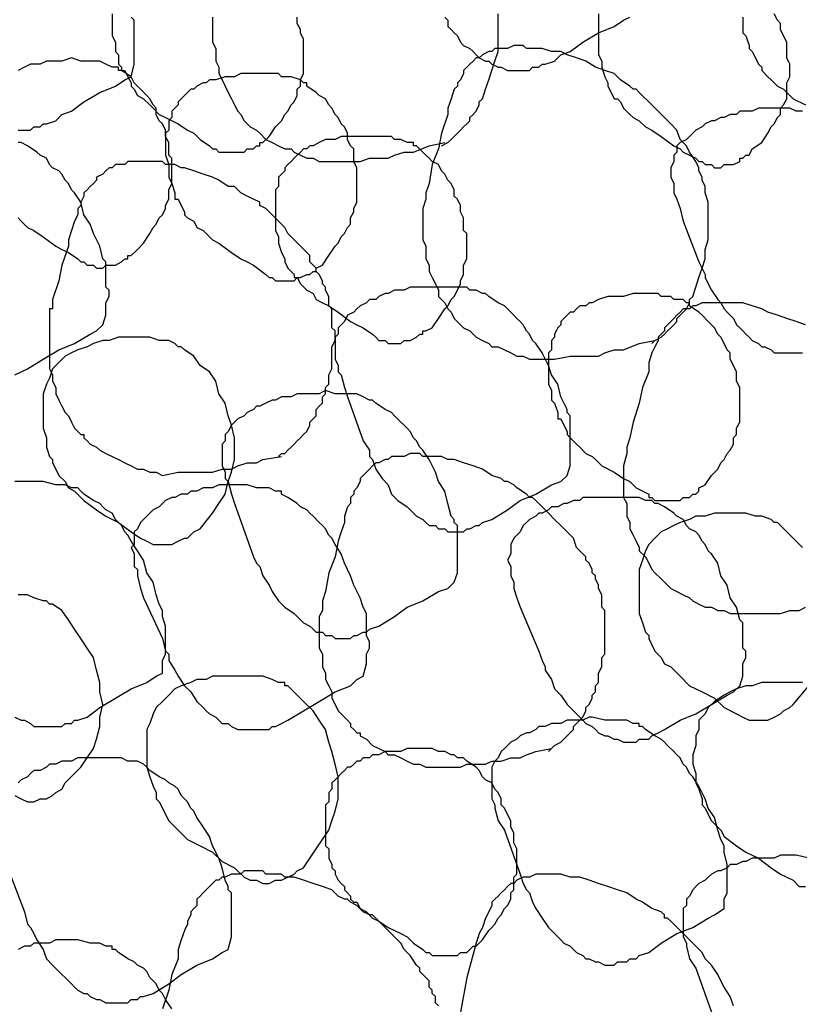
# Model space of a CAD drawing. Header units: millimetres. Extents: x 14 to 424, y 0 to 287.
# Tile 58 of 104: x 332 to 342, y 123 to 136. Entities that reach past the tile are written whole.
import ezdxf

# ---------------------------------------------------------------- set-up
doc = ezdxf.new("R2010")
doc.units = ezdxf.units.MM
doc.layers.add('PDF _0', color=7, linetype='Continuous')

msp = doc.modelspace()

# ---------------------------------------------------------------- linework, layer by layer
at = {"layer": 'PDF _0', "lineweight": 25}
for points in [[(331.844, 134.433), (331.885, 134.433), (331.969, 134.433), (332.01, 134.433), (332.052, 134.474), (332.135, 134.474), (332.176, 134.516), (332.218, 134.516), (332.342, 134.557), (332.425, 134.64), (332.55, 134.682), (332.716, 134.806), (332.924, 134.931), (333.132, 135.014), (333.256, 135.097), (333.339, 135.139), (333.381, 135.305), (333.381, 135.388), (333.381, 135.43), (333.381, 135.513), (333.381, 135.596), (333.381, 135.679), (333.381, 135.762), (333.381, 135.886), (333.339, 135.928)], [(333.09, 135.97), (333.09, 135.886), (333.09, 135.845), (333.09, 135.762), (333.09, 135.679), (333.132, 135.596), (333.132, 135.554), (333.132, 135.471), (333.173, 135.43), (333.173, 135.305), (333.215, 135.263), (333.215, 135.222), (333.256, 135.222), (333.298, 135.139), (333.339, 135.056), (333.339, 135.014), (333.381, 134.973), (333.423, 134.889), (333.506, 134.848), (333.589, 134.765), (333.63, 134.723), (333.713, 134.64), (333.796, 134.599), (333.963, 134.516), (334.087, 134.433), (334.17, 134.391), (334.253, 134.308), (334.378, 134.225), (334.42, 134.183), (334.461, 134.183), (334.503, 134.142), (334.544, 134.142), (334.586, 134.142), (334.627, 134.142), (334.669, 134.142), (334.71, 134.142), (334.752, 134.142), (334.793, 134.142), (334.835, 134.142), (334.877, 134.183), (334.96, 134.183), (335.001, 134.225), (335.043, 134.225), (335.043, 134.266), (335.084, 134.266), (335.167, 134.349), (335.25, 134.474), (335.333, 134.557), (335.375, 134.64), (335.417, 134.682), (335.458, 134.765), (335.5, 134.806), (335.541, 134.889), (335.541, 134.973), (335.583, 135.014), (335.583, 135.097), (335.624, 135.18), (335.624, 135.222), (335.624, 135.305), (335.624, 135.388), (335.624, 135.471), (335.624, 135.554), (335.624, 135.637), (335.583, 135.72), (335.583, 135.762), (335.541, 135.845), (335.541, 135.928)], [(334.42, 135.928), (334.42, 135.845), (334.42, 135.762), (334.42, 135.679), (334.42, 135.596), (334.461, 135.513), (334.461, 135.43), (334.461, 135.346), (334.503, 135.263), (334.503, 135.18), (334.544, 135.097), (334.586, 135.014), (334.627, 134.931), (334.669, 134.848), (334.71, 134.765), (334.752, 134.682), (334.793, 134.64), (334.835, 134.557), (334.918, 134.474), (335.001, 134.433), (335.043, 134.391), (335.126, 134.308), (335.209, 134.266), (335.292, 134.225), (335.375, 134.183), (335.458, 134.183), (335.5, 134.142), (335.583, 134.1), (335.666, 134.059), (335.749, 134.059), (335.832, 134.017), (335.915, 134.017), (336.164, 134.017), (336.372, 134.017), (336.497, 134.059), (336.621, 134.059), (336.746, 134.059), (336.829, 134.1), (336.954, 134.142), (337.078, 134.142), (337.286, 134.225), (337.494, 134.266)], [(337.452, 134.225), (337.535, 134.266), (337.577, 134.308), (337.618, 134.349), (337.66, 134.391), (337.701, 134.433), (337.743, 134.474), (337.785, 134.516), (337.826, 134.557), (337.826, 134.599), (337.868, 134.64), (337.909, 134.682), (337.951, 134.765), (337.951, 134.806), (337.992, 134.848), (338.034, 134.973), (338.075, 135.097), (338.117, 135.222), (338.158, 135.346), (338.2, 135.471), (338.2, 135.596), (338.2, 135.72), (338.2, 135.845), (338.2, 135.97)], [(337.494, 135.928), (337.535, 135.886), (337.535, 135.803), (337.577, 135.762), (337.618, 135.72), (337.66, 135.679), (337.701, 135.596), (337.743, 135.554), (337.826, 135.513), (337.868, 135.471), (337.909, 135.43), (337.951, 135.388), (338.034, 135.346), (338.075, 135.346), (338.117, 135.305), (338.2, 135.263), (338.241, 135.263), (338.325, 135.222), (338.366, 135.222), (338.449, 135.222), (338.491, 135.222), (338.574, 135.222), (338.615, 135.222), (338.657, 135.263), (338.74, 135.263), (338.782, 135.305), (338.823, 135.305), (338.948, 135.346), (339.031, 135.43), (339.155, 135.471), (339.322, 135.596), (339.529, 135.72), (339.737, 135.803), (339.862, 135.886), (339.945, 135.928)], [(339.529, 135.97), (339.529, 135.886), (339.529, 135.845), (339.529, 135.803), (339.529, 135.72), (339.529, 135.679), (339.529, 135.596), (339.529, 135.471), (339.529, 135.43), (339.571, 135.346), (339.571, 135.305), (339.571, 135.263), (339.612, 135.139), (339.654, 135.056), (339.654, 135.014), (339.695, 134.931), (339.737, 134.848), (339.779, 134.848), (339.82, 134.806), (339.862, 134.723), (339.945, 134.64), (339.986, 134.599), (340.069, 134.557), (340.152, 134.474), (340.236, 134.433), (340.36, 134.349), (340.526, 134.225), (340.609, 134.183), (340.651, 134.142), (340.817, 134.059), (340.859, 134.017), (340.9, 134.017), (340.942, 133.976), (340.983, 133.976), (341.025, 133.976), (341.066, 133.934), (341.108, 133.934), (341.149, 133.934), (341.191, 133.976), (341.233, 133.976), (341.274, 133.976), (341.316, 133.976), (341.399, 134.017), (341.399, 134.059), (341.44, 134.059), (341.482, 134.1), (341.523, 134.1), (341.565, 134.183), (341.69, 134.266), (341.773, 134.391), (341.814, 134.474), (341.856, 134.516), (341.897, 134.599), (341.939, 134.64), (341.939, 134.723), (341.98, 134.765), (342.022, 134.848), (342.022, 134.931), (342.022, 134.973), (342.022, 135.056), (342.063, 135.139), (342.063, 135.222), (342.063, 135.305), (342.022, 135.388), (342.022, 135.43), (342.022, 135.513), (342.022, 135.596), (341.98, 135.679), (341.939, 135.762), (341.939, 135.845), (341.897, 135.886), (341.856, 135.97)], [(341.44, 135.928), (341.44, 135.845), (341.44, 135.803), (341.44, 135.72), (341.482, 135.679), (341.523, 135.554), (341.523, 135.513), (341.565, 135.471), (341.606, 135.388), (341.648, 135.305), (341.69, 135.263), (341.69, 135.222), (341.773, 135.139), (341.814, 135.097), (341.897, 135.014), (341.98, 134.973), (342.022, 134.931), (342.105, 134.848), (342.271, 134.765)], [(340.236, 131.608), (340.277, 131.649), (340.36, 131.691), (340.402, 131.732), (340.443, 131.774), (340.485, 131.815), (340.526, 131.857), (340.568, 131.898), (340.568, 131.94), (340.609, 131.981), (340.651, 132.023), (340.693, 132.065), (340.734, 132.148), (340.734, 132.189), (340.776, 132.231), (340.817, 132.355), (340.859, 132.48), (340.9, 132.605), (340.942, 132.729), (340.942, 132.854), (340.983, 132.979), (340.983, 133.103), (340.983, 133.228), (340.983, 133.352), (340.983, 133.477), (340.942, 133.602), (340.942, 133.643), (340.942, 133.685), (340.9, 133.768), (340.9, 133.809), (340.859, 133.892), (340.859, 133.934), (340.817, 134.017), (340.734, 134.142), (340.693, 134.225), (340.609, 134.308), (340.568, 134.433), (340.485, 134.516), (340.402, 134.599), (340.319, 134.682), (340.236, 134.765), (340.069, 134.931), (340.028, 134.973), (339.986, 134.973), (339.945, 135.014), (339.82, 135.097), (339.737, 135.18), (339.612, 135.222), (339.488, 135.263), (339.363, 135.346), (339.239, 135.388), (339.114, 135.43), (339.031, 135.471), (338.906, 135.471), (338.782, 135.513), (338.657, 135.513), (338.574, 135.513), (338.532, 135.554), (338.449, 135.554), (338.408, 135.554), (338.325, 135.513), (338.283, 135.513), (338.241, 135.513), (338.158, 135.513), (338.117, 135.471), (338.075, 135.471), (337.992, 135.43), (337.951, 135.388), (337.909, 135.388), (337.868, 135.346), (337.826, 135.305), (337.785, 135.263), (337.743, 135.222), (337.743, 135.18), (337.701, 135.097), (337.66, 135.056), (337.66, 135.014), (337.618, 134.973), (337.577, 134.848), (337.535, 134.723), (337.535, 134.64), (337.452, 134.391), (337.411, 134.183), (337.328, 133.976), (337.286, 133.726), (337.244, 133.602), (337.244, 133.56), (337.244, 133.519), (337.203, 133.394), (337.203, 133.311), (337.203, 133.228), (337.203, 133.145), (337.203, 133.062), (337.203, 132.979), (337.244, 132.895), (337.244, 132.812), (337.244, 132.729), (337.286, 132.646), (337.286, 132.563), (337.328, 132.48), (337.369, 132.397), (337.411, 132.314), (337.411, 132.231), (337.494, 132.148), (337.535, 132.065), (337.577, 132.023), (337.618, 131.94), (337.701, 131.857), (337.743, 131.815), (337.826, 131.774), (337.909, 131.691), (337.992, 131.649), (338.075, 131.608), (338.117, 131.566), (338.2, 131.566), (338.283, 131.525), (338.366, 131.483), (338.449, 131.441), (338.532, 131.441), (338.615, 131.4), (338.698, 131.4), (338.948, 131.4), (339.155, 131.441), (339.28, 131.441), (339.405, 131.441), (339.529, 131.441), (339.612, 131.483), (339.737, 131.525), (339.862, 131.525), (340.069, 131.608), (340.277, 131.649)], [(331.844, 133.269), (331.885, 133.228), (331.969, 133.145), (332.052, 133.103), (332.176, 133.02), (332.342, 132.895), (332.425, 132.854), (332.509, 132.812), (332.633, 132.729), (332.675, 132.688), (332.716, 132.688), (332.758, 132.646), (332.799, 132.646), (332.841, 132.646), (332.882, 132.605), (332.924, 132.605), (332.966, 132.605), (333.007, 132.646), (333.049, 132.646), (333.09, 132.646), (333.132, 132.646), (333.215, 132.688), (333.256, 132.729), (333.298, 132.729), (333.298, 132.771), (333.339, 132.771), (333.423, 132.854), (333.506, 132.937), (333.589, 133.062), (333.63, 133.145), (333.672, 133.186), (333.713, 133.269), (333.755, 133.311), (333.796, 133.394), (333.796, 133.435), (333.838, 133.519), (333.838, 133.602), (333.838, 133.643), (333.879, 133.726), (333.879, 133.809), (333.879, 133.892), (333.879, 133.976), (333.879, 134.059), (333.838, 134.1), (333.838, 134.183), (333.838, 134.266), (333.796, 134.349), (333.796, 134.433), (333.755, 134.516), (333.713, 134.557), (333.672, 134.64), (333.672, 134.723), (333.63, 134.765), (333.589, 134.848), (333.547, 134.889), (333.464, 134.973), (333.423, 135.014), (333.381, 135.056), (333.339, 135.139), (333.215, 135.222), (333.173, 135.222), (333.173, 135.263), (333.09, 135.263), (333.007, 135.305), (332.924, 135.346), (332.882, 135.346), (332.841, 135.346), (332.758, 135.346), (332.675, 135.346), (332.55, 135.388), (332.425, 135.346), (332.342, 135.346), (332.218, 135.346), (332.135, 135.305), (332.01, 135.305), (331.927, 135.263), (331.844, 135.222)], [(342.23, 134.682), (342.147, 134.682), (342.063, 134.723), (341.98, 134.723), (341.939, 134.723), (341.856, 134.723), (341.773, 134.723), (341.69, 134.723), (341.648, 134.723), (341.565, 134.682), (341.482, 134.682), (341.399, 134.682), (341.357, 134.64), (341.274, 134.64), (341.191, 134.599), (341.149, 134.599), (341.066, 134.557), (341.025, 134.557), (340.942, 134.516), (340.9, 134.474), (340.817, 134.433), (340.776, 134.391), (340.734, 134.349), (340.693, 134.308), (340.609, 134.266), (340.568, 134.225), (340.568, 134.183), (340.568, 134.142), (340.526, 134.1), (340.526, 134.059), (340.526, 134.017), (340.485, 133.934), (340.485, 133.892), (340.485, 133.809), (340.526, 133.726), (340.526, 133.643), (340.526, 133.602), (340.568, 133.519), (340.609, 133.394), (340.651, 133.228), (340.859, 132.688), (340.942, 132.522), (340.942, 132.48), (340.983, 132.397), (341.025, 132.314), (341.108, 132.189), (341.149, 132.148), (341.191, 132.065), (341.233, 132.023), (341.274, 131.981), (341.316, 131.94), (341.357, 131.857), (341.399, 131.815), (341.44, 131.774), (341.482, 131.732), (341.523, 131.691), (341.565, 131.649), (341.648, 131.608), (341.69, 131.566), (341.731, 131.566), (341.814, 131.525), (341.856, 131.483), (341.939, 131.483), (341.98, 131.483), (342.063, 131.483), (342.105, 131.483), (342.188, 131.483), (342.23, 131.483)], [(331.802, 131.192), (331.885, 131.234), (331.969, 131.275), (332.176, 131.4), (332.384, 131.525), (332.592, 131.608), (332.799, 131.732), (332.882, 131.774), (332.966, 131.857), (333.007, 131.981), (333.007, 132.065), (333.007, 132.148), (333.049, 132.231), (333.049, 132.314), (333.007, 132.355), (333.007, 132.438), (333.007, 132.605), (333.007, 132.646), (333.007, 132.688), (332.966, 132.729), (332.924, 132.895), (332.841, 133.062), (332.799, 133.186), (332.716, 133.311), (332.675, 133.477), (332.592, 133.602), (332.55, 133.643), (332.509, 133.726), (332.467, 133.768), (332.425, 133.851), (332.384, 133.892), (332.301, 133.934), (332.259, 133.976), (332.218, 134.059), (332.135, 134.1), (332.093, 134.142), (331.969, 134.225), (331.885, 134.266), (331.844, 134.266)], [(335.292, 130.112), (335.333, 130.154), (335.375, 130.154), (335.417, 130.195), (335.458, 130.237), (335.5, 130.278), (335.541, 130.32), (335.583, 130.361), (335.624, 130.403), (335.666, 130.444), (335.707, 130.527), (335.707, 130.569), (335.749, 130.611), (335.79, 130.652), (335.79, 130.735), (335.832, 130.777), (335.874, 130.818), (335.874, 130.901), (335.915, 130.943), (335.915, 131.026), (335.957, 131.068), (335.957, 131.151), (335.957, 131.192), (335.998, 131.275), (335.998, 131.317), (335.998, 131.4), (335.998, 131.441), (335.998, 131.525), (335.998, 131.566), (336.04, 131.649), (336.04, 131.691), (336.04, 131.774), (335.998, 131.815), (335.998, 131.898), (335.998, 131.94), (335.998, 132.023), (335.998, 132.065), (335.957, 132.106), (335.957, 132.189), (335.957, 132.231), (335.915, 132.314), (335.915, 132.355), (335.874, 132.397), (335.874, 132.438), (335.832, 132.522), (335.79, 132.563), (335.79, 132.605), (335.749, 132.646), (335.707, 132.688), (335.707, 132.771), (335.666, 132.812), (335.583, 132.895), (335.5, 132.979), (335.417, 133.062), (335.375, 133.145), (335.292, 133.228), (335.126, 133.394), (335.043, 133.435), (335.043, 133.477), (334.96, 133.519), (334.877, 133.56), (334.793, 133.602), (334.752, 133.643), (334.71, 133.685), (334.627, 133.685), (334.503, 133.768), (334.42, 133.809), (334.295, 133.851), (334.17, 133.892), (334.046, 133.934), (334.004, 133.934), (333.921, 133.976), (333.879, 133.976), (333.796, 133.976), (333.755, 134.017), (333.672, 134.017), (333.63, 134.017), (333.547, 134.017), (333.506, 134.017), (333.423, 134.017), (333.381, 134.017), (333.298, 134.017), (333.256, 133.976), (333.215, 133.976), (333.132, 133.976), (333.09, 133.934), (333.049, 133.934), (333.007, 133.892), (332.966, 133.851), (332.882, 133.809), (332.882, 133.768), (332.841, 133.726), (332.799, 133.685), (332.758, 133.643), (332.716, 133.602), (332.716, 133.56), (332.675, 133.477), (332.675, 133.435), (332.633, 133.394), (332.633, 133.311), (332.592, 133.228), (332.55, 133.103), (332.509, 132.979), (332.509, 132.895), (332.425, 132.646), (332.384, 132.438), (332.301, 132.189), (332.301, 132.106), (332.301, 132.065), (332.259, 132.065), (332.259, 132.023), (332.259, 131.94), (332.259, 131.857), (332.259, 131.774), (332.259, 131.691), (332.259, 131.608), (332.259, 131.525), (332.259, 131.441), (332.259, 131.358), (332.259, 131.275), (332.301, 131.192), (332.301, 131.109), (332.342, 131.026), (332.342, 130.943), (332.384, 130.86), (332.425, 130.777), (332.467, 130.694), (332.509, 130.652), (332.55, 130.569), (332.592, 130.486), (332.633, 130.444), (332.675, 130.403), (332.716, 130.403), (332.716, 130.361), (332.758, 130.32), (332.799, 130.278), (332.882, 130.237), (332.924, 130.195), (333.007, 130.154), (333.09, 130.112), (333.173, 130.071), (333.256, 130.029), (333.339, 129.987), (333.423, 129.946), (333.506, 129.946), (333.589, 129.904), (333.672, 129.904), (333.755, 129.863), (333.963, 129.904), (334.087, 129.904), (334.212, 129.904), (334.336, 129.904), (334.42, 129.904), (334.544, 129.946), (334.669, 129.946), (334.752, 129.987), (334.877, 130.029), (335.001, 130.029), (335.084, 130.071), (335.333, 130.112)], [(342.271, 131.857), (342.147, 131.898), (342.022, 131.94), (341.897, 131.981), (341.773, 132.023), (341.69, 132.065), (341.565, 132.106), (341.44, 132.148), (341.316, 132.148), (341.233, 132.148), (341.191, 132.148), (341.108, 132.148), (341.066, 132.148), (340.983, 132.148), (340.942, 132.148), (340.9, 132.148), (340.817, 132.106), (340.776, 132.106), (340.734, 132.065), (340.651, 132.065), (340.609, 132.023), (340.568, 131.981), (340.526, 131.94), (340.485, 131.898), (340.443, 131.857), (340.402, 131.815), (340.402, 131.774), (340.36, 131.732), (340.319, 131.691), (340.319, 131.649), (340.277, 131.566), (340.236, 131.483), (340.194, 131.358), (340.194, 131.234), (340.111, 131.026), (340.069, 130.818), (339.986, 130.569), (339.945, 130.361), (339.903, 130.237), (339.903, 130.195), (339.903, 130.154), (339.862, 129.987), (339.862, 129.904), (339.862, 129.821), (339.862, 129.738), (339.862, 129.655), (339.862, 129.572), (339.903, 129.489), (339.903, 129.406), (339.903, 129.323), (339.945, 129.24), (339.945, 129.157), (339.986, 129.073), (340.028, 128.99), (340.069, 128.907), (340.069, 128.866), (340.152, 128.783), (340.194, 128.7), (340.236, 128.617), (340.277, 128.575), (340.36, 128.492), (340.402, 128.45), (340.485, 128.367), (340.568, 128.326), (340.651, 128.284), (340.734, 128.243), (340.776, 128.201), (340.859, 128.16), (340.942, 128.118), (341.025, 128.118), (341.108, 128.076), (341.191, 128.076), (341.274, 128.035), (341.357, 128.035), (341.606, 128.035), (341.814, 128.035), (341.939, 128.035), (342.063, 128.076), (342.188, 128.076), (342.271, 128.118)], [(338.865, 126.207), (338.906, 126.249), (338.948, 126.29), (339.031, 126.332), (339.072, 126.373), (339.114, 126.415), (339.155, 126.456), (339.197, 126.498), (339.197, 126.539), (339.239, 126.581), (339.28, 126.622), (339.322, 126.664), (339.363, 126.747), (339.363, 126.789), (339.405, 126.83), (339.446, 126.913), (339.446, 126.955), (339.488, 126.996), (339.488, 127.079), (339.529, 127.121), (339.529, 127.204), (339.529, 127.246), (339.571, 127.329), (339.571, 127.37), (339.571, 127.453), (339.612, 127.495), (339.612, 127.578), (339.612, 127.619), (339.612, 127.703), (339.612, 127.744), (339.612, 127.827), (339.612, 127.869), (339.612, 127.952), (339.612, 127.993), (339.612, 128.076), (339.571, 128.118), (339.571, 128.201), (339.571, 128.243), (339.571, 128.284), (339.529, 128.367), (339.529, 128.409), (339.488, 128.492), (339.488, 128.533), (339.446, 128.575), (339.446, 128.617), (339.405, 128.7), (339.363, 128.741), (339.363, 128.783), (339.322, 128.824), (339.28, 128.866), (339.239, 128.907), (339.197, 129.032), (339.114, 129.115), (339.031, 129.198), (338.948, 129.281), (338.865, 129.364), (338.698, 129.53), (338.657, 129.572), (338.615, 129.572), (338.574, 129.614), (338.449, 129.697), (338.408, 129.738), (338.325, 129.78), (338.283, 129.78), (338.241, 129.821), (338.117, 129.863), (337.992, 129.946), (337.868, 129.987), (337.743, 130.029), (337.618, 130.071), (337.577, 130.071), (337.535, 130.071), (337.452, 130.112), (337.411, 130.112), (337.328, 130.112), (337.286, 130.112), (337.203, 130.112), (337.161, 130.154), (337.078, 130.154), (337.037, 130.154), (336.954, 130.112), (336.912, 130.112), (336.871, 130.112), (336.787, 130.112), (336.746, 130.071), (336.704, 130.071), (336.621, 130.029), (336.58, 130.029), (336.538, 129.987), (336.497, 129.946), (336.455, 129.904), (336.414, 129.863), (336.372, 129.821), (336.372, 129.78), (336.331, 129.697), (336.289, 129.655), (336.289, 129.614), (336.247, 129.572), (336.247, 129.489), (336.206, 129.447), (336.164, 129.323), (336.164, 129.24), (336.123, 129.115), (336.081, 128.99), (336.04, 128.783), (335.957, 128.575), (335.915, 128.326), (335.874, 128.201), (335.874, 128.16), (335.874, 128.118), (335.874, 128.076), (335.832, 127.993), (335.832, 127.91), (335.832, 127.827), (335.832, 127.744), (335.832, 127.661), (335.832, 127.578), (335.874, 127.495), (335.874, 127.412), (335.874, 127.329), (335.915, 127.246), (335.915, 127.163), (335.957, 127.079), (335.998, 126.996), (335.998, 126.913), (336.04, 126.83), (336.081, 126.747), (336.164, 126.664), (336.206, 126.622), (336.247, 126.581), (336.247, 126.539), (336.289, 126.498), (336.331, 126.456), (336.372, 126.456), (336.372, 126.415), (336.455, 126.373), (336.538, 126.29), (336.621, 126.249), (336.704, 126.207), (336.746, 126.165), (336.829, 126.165), (336.912, 126.124), (336.995, 126.082), (337.078, 126.041), (337.161, 126.041), (337.244, 125.999), (337.328, 125.999), (337.577, 125.999), (337.701, 125.999), (337.785, 126.041), (337.909, 126.041), (338.034, 126.041), (338.117, 126.082), (338.241, 126.082), (338.366, 126.124), (338.491, 126.124), (338.574, 126.165), (338.698, 126.207), (338.906, 126.249)], [(331.802, 126.664), (331.885, 126.622), (331.927, 126.622), (332.01, 126.581), (332.052, 126.539), (332.135, 126.539), (332.176, 126.539), (332.259, 126.539), (332.301, 126.539), (332.342, 126.539), (332.425, 126.539), (332.467, 126.581), (332.55, 126.581), (332.592, 126.622), (332.633, 126.622), (332.758, 126.664), (332.924, 126.789), (333.132, 126.913), (333.339, 127.038), (333.547, 127.121), (333.672, 127.204), (333.755, 127.246), (333.755, 127.412), (333.796, 127.495), (333.796, 127.536), (333.796, 127.619), (333.796, 127.703), (333.796, 127.786), (333.796, 127.869), (333.755, 127.993), (333.755, 128.035), (333.755, 128.076), (333.713, 128.16), (333.672, 128.284), (333.63, 128.45), (333.547, 128.575), (333.506, 128.741), (333.423, 128.866), (333.339, 128.99), (333.298, 129.073), (333.256, 129.115), (333.215, 129.198), (333.173, 129.24), (333.132, 129.281), (333.09, 129.364), (333.007, 129.406), (332.966, 129.447), (332.924, 129.489), (332.841, 129.53), (332.716, 129.614), (332.675, 129.655), (332.633, 129.697), (332.55, 129.697), (332.467, 129.738), (332.384, 129.738), (332.342, 129.738), (332.176, 129.78), (332.052, 129.78), (331.969, 129.78), (331.885, 129.78), (331.802, 129.78)], [(342.23, 128.907), (342.147, 128.99), (342.022, 129.115), (341.939, 129.198), (341.897, 129.24), (341.856, 129.24), (341.814, 129.281), (341.69, 129.323), (341.606, 129.323), (341.482, 129.364), (341.357, 129.364), (341.274, 129.364), (341.149, 129.364), (341.066, 129.364), (340.942, 129.323), (340.817, 129.323), (340.734, 129.281), (340.609, 129.24), (340.526, 129.198), (340.443, 129.157), (340.36, 129.115), (340.277, 129.032), (340.194, 128.949), (340.152, 128.866), (340.111, 128.741), (340.069, 128.617), (340.069, 128.492), (340.069, 128.409), (340.069, 128.284), (340.069, 128.16), (340.069, 128.035), (340.111, 127.91), (340.152, 127.786), (340.194, 127.744), (340.194, 127.703), (340.236, 127.619), (340.277, 127.536), (340.36, 127.453), (340.402, 127.37), (340.485, 127.329), (340.609, 127.204), (340.734, 127.079), (340.9, 126.996), (341.066, 126.913), (341.191, 126.789), (341.357, 126.706), (341.44, 126.664), (341.523, 126.622), (341.606, 126.622), (341.69, 126.622), (341.773, 126.622), (341.856, 126.664), (341.939, 126.706), (341.98, 126.747), (342.063, 126.789), (342.105, 126.83), (342.313, 127.079)], [(331.802, 125.625), (331.885, 125.584), (331.969, 125.542), (332.052, 125.542), (332.135, 125.584), (332.218, 125.584), (332.301, 125.625), (332.342, 125.667), (332.425, 125.709), (332.467, 125.792), (332.675, 125.999), (332.758, 126.124), (332.841, 126.249), (332.882, 126.373), (332.924, 126.539), (332.924, 126.664), (332.966, 126.83), (332.924, 126.996), (332.924, 127.121), (332.882, 127.287), (332.841, 127.453), (332.758, 127.578), (332.675, 127.703), (332.592, 127.827), (332.509, 127.952), (332.425, 128.076), (332.301, 128.16), (332.259, 128.16), (332.218, 128.201), (332.176, 128.201), (332.052, 128.243), (331.969, 128.284), (331.844, 128.284)], [(342.23, 127.121), (342.105, 127.121), (342.022, 127.121), (341.897, 127.121), (341.773, 127.121), (341.69, 127.121), (341.565, 127.079), (341.482, 127.079), (341.357, 127.038), (341.274, 126.996), (341.191, 126.955), (341.066, 126.872), (340.983, 126.789), (340.942, 126.706), (340.859, 126.622), (340.859, 126.498), (340.817, 126.415), (340.817, 126.29), (340.776, 126.165), (340.776, 126.041), (340.817, 125.916), (340.817, 125.792), (340.859, 125.709), (340.9, 125.584), (340.9, 125.501), (340.942, 125.459), (340.983, 125.376), (341.025, 125.293), (341.066, 125.252), (341.149, 125.168), (341.191, 125.085), (341.357, 124.961), (341.482, 124.878), (341.648, 124.795), (341.814, 124.67), (341.939, 124.587), (342.105, 124.504), (342.188, 124.421), (342.271, 124.421)], [(331.719, 124.628), (331.927, 124.088), (331.969, 123.922), (332.01, 123.881), (332.052, 123.798), (332.093, 123.714), (332.176, 123.59), (332.218, 123.465), (332.301, 123.382), (332.384, 123.299), (332.509, 123.174), (332.55, 123.133), (332.592, 123.091), (332.633, 123.05), (332.716, 123.008), (332.758, 123.008), (332.799, 122.967), (332.882, 122.925), (332.924, 122.925), (333.007, 122.884), (333.049, 122.884), (333.132, 122.884), (333.173, 122.884), (333.256, 122.884), (333.298, 122.884), (333.339, 122.925), (333.423, 122.925), (333.464, 122.967), (333.506, 122.967), (333.63, 123.008), (333.838, 123.133), (334.004, 123.257), (334.212, 123.382), (334.42, 123.465), (334.544, 123.548), (334.627, 123.59), (334.669, 123.756), (334.669, 123.839), (334.669, 123.922), (334.669, 123.964), (334.669, 124.047), (334.669, 124.13), (334.669, 124.213), (334.669, 124.338), (334.627, 124.379), (334.627, 124.421), (334.586, 124.504), (334.544, 124.67), (334.503, 124.795), (334.42, 124.961), (334.378, 125.085), (334.295, 125.21), (334.212, 125.335), (334.17, 125.418), (334.129, 125.459), (334.087, 125.542), (334.046, 125.584), (334.004, 125.625), (333.963, 125.709), (333.921, 125.75), (333.838, 125.792), (333.796, 125.833), (333.713, 125.875), (333.589, 125.958), (333.547, 125.999), (333.506, 126.041), (333.423, 126.082), (333.339, 126.082), (333.298, 126.082), (333.215, 126.124), (333.049, 126.124), (332.924, 126.124), (332.841, 126.124), (332.758, 126.124), (332.675, 126.124), (332.633, 126.124), (332.55, 126.082), (332.467, 126.082), (332.425, 126.082), (332.342, 126.041), (332.259, 126.041), (332.218, 125.999), (332.135, 125.958), (332.052, 125.958), (332.01, 125.916), (331.969, 125.875), (331.885, 125.833), (331.844, 125.792)], [(342.313, 124.795), (342.147, 124.836), (341.98, 124.836), (341.939, 124.836), (341.856, 124.795), (341.773, 124.795), (341.69, 124.795), (341.648, 124.795), (341.565, 124.795), (341.482, 124.753), (341.44, 124.753), (341.357, 124.711), (341.274, 124.711), (341.233, 124.67), (341.149, 124.628), (341.108, 124.628), (341.025, 124.587), (340.983, 124.545), (340.942, 124.504), (340.859, 124.462), (340.817, 124.421), (340.776, 124.379), (340.734, 124.296), (340.693, 124.255), (340.693, 124.171), (340.651, 124.13), (340.651, 124.047), (340.651, 123.964), (340.651, 123.922), (340.651, 123.839), (340.651, 123.756), (340.693, 123.673), (340.693, 123.631), (340.734, 123.465), (340.817, 123.341), (341.025, 122.759)], [(337.411, 122.842), (337.369, 122.884), (337.369, 122.967), (337.328, 123.008), (337.328, 123.05), (337.286, 123.091), (337.286, 123.174), (337.244, 123.216), (337.203, 123.257), (337.161, 123.299), (337.161, 123.341), (337.12, 123.382), (337.037, 123.507), (336.954, 123.59), (336.912, 123.673), (336.829, 123.756), (336.746, 123.839), (336.58, 124.005), (336.538, 124.047), (336.497, 124.047), (336.414, 124.088), (336.331, 124.171), (336.247, 124.213), (336.206, 124.255), (336.164, 124.255), (336.081, 124.296), (335.998, 124.379), (335.874, 124.421), (335.749, 124.462), (335.624, 124.504), (335.5, 124.545), (335.458, 124.545), (335.375, 124.545), (335.333, 124.587), (335.25, 124.587), (335.209, 124.587), (335.126, 124.587), (335.084, 124.628), (335.001, 124.628), (334.96, 124.628), (334.877, 124.628), (334.835, 124.628), (334.793, 124.587), (334.71, 124.587), (334.669, 124.587), (334.586, 124.545), (334.544, 124.545), (334.503, 124.504), (334.461, 124.504), (334.42, 124.462), (334.378, 124.421), (334.336, 124.379), (334.295, 124.338), (334.253, 124.296), (334.212, 124.255), (334.212, 124.171), (334.17, 124.13), (334.129, 124.088), (334.129, 124.047), (334.087, 123.964), (334.087, 123.922), (334.046, 123.839), (334.004, 123.714), (333.963, 123.59), (333.963, 123.465), (333.879, 123.257), (333.838, 123.05), (333.755, 122.801)], [(341.316, 122.842), (341.274, 122.967), (341.191, 123.091), (341.149, 123.174), (341.108, 123.257), (341.025, 123.382), (340.942, 123.465), (340.9, 123.548), (340.817, 123.631), (340.734, 123.714), (340.651, 123.798), (340.485, 123.964), (340.443, 124.005), (340.402, 124.005), (340.402, 124.047), (340.36, 124.088), (340.236, 124.13), (340.111, 124.213), (340.028, 124.255), (339.903, 124.338), (339.779, 124.379), (339.654, 124.421), (339.529, 124.462), (339.405, 124.504), (339.28, 124.545), (339.155, 124.545), (339.031, 124.587), (338.948, 124.587), (338.823, 124.587), (338.74, 124.587), (338.698, 124.587), (338.615, 124.545), (338.574, 124.545), (338.532, 124.545), (338.449, 124.504), (338.408, 124.462), (338.366, 124.462), (338.325, 124.421), (338.283, 124.379), (338.241, 124.338), (338.2, 124.296), (338.158, 124.255), (338.117, 124.213), (338.117, 124.171), (338.075, 124.088), (338.034, 124.005), (337.992, 123.881), (337.951, 123.798), (337.909, 123.673), (337.785, 123.216), (337.701, 122.759)], [(333.879, 122.801), (333.796, 122.925), (333.755, 123.008), (333.713, 123.05), (333.672, 123.133), (333.63, 123.174), (333.589, 123.216), (333.547, 123.299), (333.506, 123.341), (333.423, 123.382), (333.381, 123.424), (333.298, 123.465), (333.173, 123.548), (333.132, 123.59), (333.09, 123.59), (333.09, 123.631), (333.007, 123.631), (332.924, 123.673), (332.882, 123.673), (332.799, 123.673), (332.633, 123.714), (332.509, 123.714), (332.425, 123.714), (332.342, 123.714), (332.259, 123.673), (332.218, 123.673), (332.135, 123.673), (332.052, 123.673), (332.01, 123.631), (331.927, 123.631), (331.844, 123.59)]]:
    msp.add_lwpolyline(points, dxfattribs=at)
for points in [[(335.874, 132.646), (335.957, 132.771), (336.04, 132.895), (336.081, 132.937), (336.123, 133.02), (336.164, 133.062), (336.206, 133.145), (336.247, 133.186), (336.247, 133.269), (336.289, 133.352), (336.289, 133.394), (336.331, 133.477), (336.331, 133.56), (336.331, 133.643), (336.331, 133.726), (336.331, 133.768), (336.331, 133.851), (336.331, 133.934), (336.289, 134.017), (336.289, 134.1), (336.289, 134.183), (336.247, 134.225), (336.206, 134.308), (336.206, 134.391), (336.164, 134.474), (336.123, 134.516), (336.081, 134.599), (336.04, 134.64), (335.998, 134.723), (335.957, 134.765), (335.915, 134.848), (335.832, 134.889), (335.79, 134.931), (335.666, 135.014), (335.666, 135.056), (335.624, 135.056), (335.583, 135.097), (335.458, 135.139), (335.417, 135.139), (335.333, 135.139), (335.292, 135.18), (335.25, 135.18), (335.126, 135.18), (335.001, 135.18), (334.918, 135.18), (334.793, 135.18), (334.71, 135.139), (334.586, 135.139), (334.461, 135.097), (334.378, 135.097), (334.336, 135.056), (334.295, 135.056), (334.212, 135.014), (334.17, 134.973), (334.129, 134.973), (334.087, 134.931), (334.046, 134.889), (334.004, 134.848), (333.963, 134.806), (333.963, 134.765), (333.921, 134.723), (333.879, 134.682), (333.879, 134.599), (333.838, 134.557), (333.838, 134.516), (333.838, 134.433), (333.796, 134.391), (333.796, 134.349), (333.796, 134.266), (333.796, 134.225), (333.796, 134.142), (333.796, 134.1), (333.838, 133.976), (333.838, 133.934), (333.838, 133.851), (333.838, 133.809), (333.879, 133.726), (333.921, 133.602), (333.921, 133.56), (333.921, 133.519), (333.963, 133.519), (334.004, 133.435), (334.046, 133.352), (334.046, 133.311), (334.087, 133.269), (334.17, 133.228), (334.212, 133.145), (334.295, 133.103), (334.378, 133.02), (334.42, 132.979), (334.503, 132.937), (334.669, 132.812), (334.793, 132.729), (334.877, 132.688), (334.96, 132.646), (335.126, 132.522), (335.167, 132.48), (335.209, 132.48), (335.25, 132.438), (335.292, 132.438), (335.333, 132.438), (335.375, 132.438), (335.417, 132.438), (335.458, 132.438), (335.5, 132.438), (335.541, 132.48), (335.583, 132.48), (335.666, 132.522), (335.707, 132.522), (335.749, 132.563), (335.79, 132.563), (335.79, 132.605)], [(337.328, 131.815), (337.411, 131.94), (337.494, 132.065), (337.535, 132.106), (337.577, 132.189), (337.618, 132.231), (337.66, 132.314), (337.701, 132.397), (337.701, 132.438), (337.743, 132.522), (337.743, 132.605), (337.743, 132.646), (337.785, 132.729), (337.785, 132.812), (337.785, 132.895), (337.785, 132.979), (337.785, 133.062), (337.743, 133.103), (337.743, 133.186), (337.743, 133.269), (337.701, 133.352), (337.701, 133.435), (337.66, 133.519), (337.618, 133.56), (337.618, 133.643), (337.577, 133.726), (337.535, 133.768), (337.494, 133.851), (337.452, 133.892), (337.411, 133.976), (337.328, 134.017), (337.286, 134.059), (337.244, 134.1), (337.12, 134.225), (337.078, 134.225), (337.078, 134.266), (336.995, 134.266), (336.912, 134.308), (336.829, 134.308), (336.787, 134.349), (336.746, 134.349), (336.663, 134.349), (336.58, 134.349), (336.455, 134.349), (336.331, 134.349), (336.247, 134.349), (336.123, 134.349), (336.04, 134.308), (335.915, 134.308), (335.832, 134.266), (335.749, 134.225), (335.707, 134.225), (335.666, 134.183), (335.624, 134.183), (335.583, 134.142), (335.541, 134.1), (335.5, 134.059), (335.458, 134.017), (335.417, 133.976), (335.375, 133.934), (335.375, 133.892), (335.333, 133.851), (335.292, 133.809), (335.292, 133.726), (335.292, 133.685), (335.25, 133.643), (335.25, 133.56), (335.25, 133.519), (335.25, 133.435), (335.25, 133.394), (335.25, 133.352), (335.25, 133.269), (335.25, 133.145), (335.25, 133.103), (335.292, 133.02), (335.292, 132.979), (335.292, 132.937), (335.333, 132.812), (335.375, 132.729), (335.375, 132.688), (335.417, 132.605), (335.5, 132.522), (335.5, 132.48), (335.541, 132.48), (335.583, 132.397), (335.666, 132.314), (335.749, 132.272), (335.79, 132.189), (335.874, 132.148), (335.957, 132.106), (336.081, 132.023), (336.247, 131.898), (336.331, 131.857), (336.414, 131.815), (336.538, 131.732), (336.58, 131.691), (336.621, 131.649), (336.663, 131.649), (336.704, 131.649), (336.746, 131.608), (336.787, 131.608), (336.829, 131.608), (336.871, 131.608), (336.912, 131.608), (336.954, 131.649), (336.995, 131.649), (337.037, 131.649), (337.12, 131.691), (337.161, 131.732), (337.203, 131.732), (337.203, 131.774), (337.244, 131.774)], [(339.114, 129.863), (339.155, 129.987), (339.155, 130.071), (339.155, 130.154), (339.155, 130.237), (339.155, 130.32), (339.155, 130.361), (339.155, 130.444), (339.155, 130.611), (339.155, 130.652), (339.114, 130.694), (339.114, 130.735), (339.031, 130.901), (338.989, 131.068), (338.906, 131.192), (338.865, 131.317), (338.782, 131.483), (338.698, 131.608), (338.657, 131.649), (338.615, 131.732), (338.574, 131.774), (338.532, 131.857), (338.491, 131.898), (338.449, 131.94), (338.408, 131.981), (338.325, 132.065), (338.283, 132.106), (338.2, 132.148), (338.075, 132.231), (338.034, 132.272), (337.992, 132.272), (337.909, 132.314), (337.826, 132.314), (337.785, 132.355), (337.701, 132.355), (337.535, 132.355), (337.411, 132.355), (337.328, 132.355), (337.244, 132.355), (337.161, 132.355), (337.12, 132.355), (337.037, 132.355), (336.954, 132.314), (336.912, 132.314), (336.829, 132.314), (336.746, 132.272), (336.704, 132.272), (336.621, 132.231), (336.58, 132.189), (336.497, 132.189), (336.455, 132.148), (336.372, 132.106), (336.331, 132.065), (336.289, 132.023), (336.206, 131.981), (336.164, 131.898), (336.123, 131.857), (336.081, 131.815), (336.081, 131.732), (336.04, 131.691), (336.04, 131.608), (336.04, 131.525), (336.04, 131.441), (336.04, 131.4), (336.081, 131.317), (336.081, 131.234), (336.123, 131.192), (336.164, 131.026), (336.206, 130.901), (336.414, 130.32), (336.497, 130.195), (336.497, 130.112), (336.538, 130.071), (336.58, 129.946), (336.663, 129.821), (336.746, 129.738), (336.787, 129.614), (336.871, 129.53), (336.995, 129.447), (337.037, 129.406), (337.078, 129.364), (337.12, 129.323), (337.203, 129.281), (337.244, 129.24), (337.286, 129.198), (337.369, 129.198), (337.411, 129.157), (337.494, 129.157), (337.535, 129.115), (337.618, 129.115), (337.66, 129.115), (337.743, 129.115), (337.785, 129.157), (337.826, 129.157), (337.909, 129.198), (337.951, 129.198), (337.992, 129.24), (338.117, 129.281), (338.325, 129.406), (338.491, 129.53), (338.698, 129.614), (338.906, 129.738), (339.031, 129.78)], [(340.942, 129.738), (341.025, 129.863), (341.108, 129.946), (341.149, 130.029), (341.191, 130.071), (341.233, 130.154), (341.274, 130.195), (341.316, 130.278), (341.316, 130.361), (341.357, 130.403), (341.357, 130.486), (341.399, 130.569), (341.399, 130.652), (341.399, 130.694), (341.399, 130.777), (341.399, 130.86), (341.399, 130.943), (341.399, 131.026), (341.357, 131.109), (341.357, 131.151), (341.357, 131.234), (341.316, 131.317), (341.274, 131.4), (341.274, 131.483), (341.233, 131.525), (341.191, 131.608), (341.149, 131.691), (341.108, 131.732), (341.066, 131.815), (341.025, 131.857), (340.983, 131.898), (340.9, 131.981), (340.859, 132.023), (340.734, 132.106), (340.734, 132.148), (340.693, 132.148), (340.651, 132.189), (340.526, 132.189), (340.485, 132.231), (340.402, 132.231), (340.36, 132.231), (340.319, 132.272), (340.194, 132.272), (340.069, 132.272), (339.986, 132.272), (339.862, 132.231), (339.779, 132.231), (339.654, 132.231), (339.529, 132.189), (339.446, 132.148), (339.405, 132.148), (339.363, 132.106), (339.28, 132.106), (339.239, 132.065), (339.197, 132.023), (339.155, 132.023), (339.114, 131.981), (339.072, 131.94), (339.031, 131.898), (339.031, 131.857), (338.989, 131.815), (338.948, 131.732), (338.948, 131.691), (338.906, 131.649), (338.906, 131.566), (338.906, 131.525), (338.865, 131.483), (338.865, 131.4), (338.865, 131.358), (338.865, 131.275), (338.865, 131.234), (338.865, 131.192), (338.865, 131.068), (338.906, 130.984), (338.906, 130.943), (338.906, 130.86), (338.948, 130.818), (338.989, 130.694), (338.989, 130.652), (338.989, 130.611), (339.031, 130.611), (339.072, 130.527), (339.114, 130.444), (339.114, 130.403), (339.155, 130.361), (339.239, 130.278), (339.28, 130.237), (339.363, 130.154), (339.446, 130.112), (339.488, 130.071), (339.571, 129.987), (339.737, 129.904), (339.862, 129.821), (339.945, 129.78), (340.028, 129.697), (340.194, 129.614), (340.194, 129.572), (340.236, 129.572), (340.277, 129.53), (340.319, 129.53), (340.36, 129.53), (340.402, 129.53), (340.443, 129.53), (340.485, 129.53), (340.526, 129.53), (340.568, 129.53), (340.609, 129.53), (340.651, 129.572), (340.734, 129.572), (340.776, 129.614), (340.817, 129.614), (340.859, 129.655), (340.859, 129.697)], [(334.253, 129.157), (334.42, 129.364), (334.503, 129.489), (334.586, 129.614), (334.627, 129.78), (334.669, 129.904), (334.71, 130.071), (334.71, 130.195), (334.71, 130.361), (334.669, 130.527), (334.627, 130.652), (334.586, 130.818), (334.503, 130.943), (334.461, 131.109), (334.378, 131.234), (334.253, 131.317), (334.17, 131.441), (334.046, 131.525), (334.004, 131.566), (333.963, 131.566), (333.921, 131.608), (333.838, 131.649), (333.713, 131.649), (333.589, 131.691), (333.506, 131.691), (333.381, 131.691), (333.256, 131.691), (333.173, 131.691), (333.049, 131.649), (332.966, 131.649), (332.841, 131.608), (332.758, 131.566), (332.633, 131.525), (332.55, 131.483), (332.467, 131.441), (332.384, 131.358), (332.301, 131.275), (332.259, 131.151), (332.218, 131.068), (332.176, 130.943), (332.176, 130.818), (332.176, 130.694), (332.176, 130.611), (332.176, 130.486), (332.218, 130.361), (332.218, 130.237), (332.259, 130.112), (332.301, 130.071), (332.301, 130.029), (332.342, 129.946), (332.384, 129.863), (332.467, 129.78), (332.509, 129.697), (332.592, 129.655), (332.716, 129.53), (332.882, 129.406), (333.007, 129.323), (333.173, 129.24), (333.339, 129.115), (333.464, 129.032), (333.547, 128.99), (333.63, 128.949), (333.713, 128.949), (333.796, 128.949), (333.879, 128.949), (333.963, 128.99), (334.046, 129.032), (334.087, 129.032), (334.17, 129.115)], [(337.618, 128.45), (337.66, 128.575), (337.66, 128.658), (337.66, 128.741), (337.66, 128.824), (337.66, 128.907), (337.66, 128.949), (337.66, 129.032), (337.66, 129.198), (337.618, 129.24), (337.618, 129.281), (337.577, 129.323), (337.535, 129.489), (337.494, 129.655), (337.411, 129.78), (337.369, 129.904), (337.286, 130.071), (337.203, 130.195), (337.161, 130.237), (337.12, 130.32), (337.078, 130.361), (337.037, 130.444), (336.995, 130.486), (336.954, 130.527), (336.912, 130.569), (336.829, 130.652), (336.787, 130.694), (336.704, 130.735), (336.58, 130.818), (336.538, 130.86), (336.497, 130.86), (336.414, 130.901), (336.331, 130.943), (336.289, 130.943), (336.206, 130.943), (336.04, 130.943), (335.915, 130.984), (335.832, 130.943), (335.749, 130.943), (335.666, 130.943), (335.624, 130.943), (335.541, 130.943), (335.458, 130.901), (335.417, 130.901), (335.333, 130.901), (335.25, 130.86), (335.209, 130.86), (335.126, 130.818), (335.043, 130.777), (335.001, 130.777), (334.96, 130.735), (334.877, 130.694), (334.835, 130.652), (334.752, 130.611), (334.71, 130.569), (334.669, 130.527), (334.627, 130.444), (334.586, 130.403), (334.586, 130.32), (334.544, 130.278), (334.544, 130.195), (334.544, 130.112), (334.544, 130.071), (334.544, 129.987), (334.586, 129.904), (334.586, 129.821), (334.627, 129.78), (334.669, 129.614), (334.71, 129.489), (334.918, 128.907), (334.96, 128.783), (335.001, 128.7), (335.043, 128.658), (335.084, 128.533), (335.167, 128.409), (335.209, 128.326), (335.292, 128.201), (335.375, 128.118), (335.5, 128.035), (335.541, 127.993), (335.583, 127.952), (335.624, 127.91), (335.707, 127.869), (335.749, 127.827), (335.79, 127.786), (335.874, 127.786), (335.915, 127.744), (335.998, 127.744), (336.04, 127.703), (336.123, 127.703), (336.164, 127.703), (336.247, 127.703), (336.289, 127.744), (336.331, 127.744), (336.414, 127.786), (336.455, 127.786), (336.497, 127.827), (336.621, 127.869), (336.829, 127.993), (336.995, 128.118), (337.203, 128.201), (337.411, 128.326), (337.535, 128.367)], [(336.414, 127.204), (336.455, 127.37), (336.455, 127.453), (336.455, 127.495), (336.497, 127.578), (336.497, 127.661), (336.455, 127.744), (336.455, 127.827), (336.455, 127.952), (336.455, 127.993), (336.455, 128.035), (336.414, 128.118), (336.372, 128.243), (336.289, 128.409), (336.247, 128.533), (336.164, 128.7), (336.123, 128.824), (336.04, 128.949), (335.998, 129.032), (335.957, 129.073), (335.915, 129.157), (335.874, 129.198), (335.832, 129.24), (335.749, 129.323), (335.707, 129.364), (335.666, 129.406), (335.583, 129.447), (335.541, 129.489), (335.417, 129.572), (335.333, 129.614), (335.333, 129.655), (335.292, 129.655), (335.25, 129.655), (335.167, 129.697), (335.084, 129.697), (335.001, 129.697), (334.877, 129.738), (334.71, 129.738), (334.627, 129.738), (334.586, 129.738), (334.503, 129.738), (334.42, 129.697), (334.336, 129.697), (334.295, 129.697), (334.212, 129.655), (334.129, 129.655), (334.087, 129.614), (334.004, 129.614), (333.921, 129.572), (333.879, 129.572), (333.796, 129.53), (333.755, 129.489), (333.713, 129.447), (333.63, 129.406), (333.589, 129.364), (333.547, 129.323), (333.506, 129.281), (333.464, 129.24), (333.423, 129.157), (333.381, 129.115), (333.381, 129.032), (333.381, 128.949), (333.339, 128.907), (333.381, 128.824), (333.381, 128.741), (333.381, 128.658), (333.423, 128.617), (333.423, 128.533), (333.464, 128.367), (333.506, 128.243), (333.755, 127.703), (333.796, 127.536), (333.838, 127.495), (333.838, 127.412), (333.921, 127.287), (333.963, 127.204), (334.046, 127.079), (334.129, 126.996), (334.212, 126.872), (334.295, 126.789), (334.336, 126.747), (334.378, 126.706), (334.461, 126.664), (334.503, 126.622), (334.544, 126.581), (334.627, 126.581), (334.669, 126.539), (334.752, 126.498), (334.793, 126.498), (334.877, 126.498), (334.918, 126.498), (335.001, 126.498), (335.043, 126.498), (335.084, 126.498), (335.167, 126.498), (335.209, 126.539), (335.25, 126.539), (335.333, 126.581), (335.417, 126.622), (335.624, 126.747), (335.832, 126.872), (336.04, 126.996), (336.247, 127.079), (336.331, 127.163)], [(341.399, 127.079), (341.44, 127.204), (341.44, 127.287), (341.44, 127.37), (341.482, 127.453), (341.482, 127.536), (341.44, 127.578), (341.44, 127.661), (341.44, 127.827), (341.44, 127.869), (341.44, 127.91), (341.399, 127.952), (341.357, 128.118), (341.274, 128.243), (341.233, 128.409), (341.149, 128.533), (341.108, 128.7), (341.025, 128.824), (340.983, 128.866), (340.942, 128.949), (340.9, 128.99), (340.859, 129.073), (340.817, 129.115), (340.734, 129.157), (340.693, 129.198), (340.651, 129.281), (340.568, 129.323), (340.526, 129.364), (340.402, 129.447), (340.319, 129.489), (340.277, 129.489), (340.236, 129.53), (340.152, 129.53), (340.069, 129.572), (339.986, 129.572), (339.862, 129.572), (339.695, 129.572), (339.612, 129.572), (339.571, 129.572), (339.488, 129.572), (339.405, 129.572), (339.322, 129.572), (339.28, 129.53), (339.197, 129.53), (339.114, 129.489), (339.072, 129.489), (338.989, 129.447), (338.906, 129.447), (338.865, 129.406), (338.782, 129.364), (338.74, 129.364), (338.698, 129.323), (338.615, 129.281), (338.574, 129.24), (338.532, 129.198), (338.491, 129.115), (338.449, 129.073), (338.408, 129.032), (338.366, 128.949), (338.366, 128.907), (338.366, 128.824), (338.325, 128.741), (338.366, 128.658), (338.366, 128.617), (338.366, 128.533), (338.408, 128.45), (338.408, 128.367), (338.449, 128.243), (338.491, 128.118), (338.74, 127.536), (338.782, 127.412), (338.823, 127.329), (338.823, 127.287), (338.906, 127.163), (338.948, 127.038), (339.031, 126.955), (339.114, 126.83), (339.197, 126.747), (339.28, 126.664), (339.322, 126.622), (339.363, 126.581), (339.446, 126.539), (339.488, 126.498), (339.529, 126.456), (339.612, 126.415), (339.654, 126.415), (339.737, 126.373), (339.779, 126.373), (339.862, 126.332), (339.903, 126.332), (339.986, 126.332), (340.028, 126.332), (340.069, 126.373), (340.152, 126.373), (340.194, 126.373), (340.236, 126.415), (340.319, 126.456), (340.402, 126.498), (340.609, 126.622), (340.817, 126.706), (341.025, 126.83), (341.233, 126.955), (341.316, 126.996)], [(335.624, 124.67), (335.79, 124.919), (335.874, 125.044), (335.957, 125.168), (335.998, 125.293), (336.04, 125.418), (336.081, 125.584), (336.081, 125.75), (336.081, 125.875), (336.04, 126.041), (335.998, 126.207), (335.957, 126.332), (335.915, 126.498), (335.832, 126.622), (335.749, 126.747), (335.624, 126.872), (335.541, 126.955), (335.417, 127.079), (335.375, 127.079), (335.375, 127.121), (335.292, 127.121), (335.209, 127.163), (335.084, 127.204), (335.001, 127.204), (334.877, 127.204), (334.752, 127.204), (334.669, 127.204), (334.544, 127.204), (334.42, 127.204), (334.336, 127.163), (334.212, 127.163), (334.129, 127.121), (334.004, 127.079), (333.921, 127.038), (333.838, 126.955), (333.755, 126.872), (333.672, 126.789), (333.63, 126.706), (333.589, 126.581), (333.547, 126.498), (333.547, 126.373), (333.547, 126.249), (333.547, 126.124), (333.547, 125.999), (333.589, 125.875), (333.63, 125.75), (333.672, 125.667), (333.672, 125.584), (333.713, 125.542), (333.755, 125.459), (333.796, 125.376), (333.838, 125.293), (333.879, 125.252), (333.963, 125.168), (334.087, 125.044), (334.253, 124.961), (334.42, 124.878), (334.544, 124.753), (334.71, 124.67), (334.835, 124.545), (334.918, 124.504), (335.001, 124.504), (335.084, 124.462), (335.167, 124.462), (335.25, 124.504), (335.333, 124.504), (335.417, 124.545), (335.5, 124.587), (335.541, 124.628)], [(341.191, 124.13), (341.191, 124.255), (341.233, 124.338), (341.233, 124.421), (341.233, 124.504), (341.233, 124.587), (341.233, 124.67), (341.233, 124.711), (341.191, 124.878), (341.191, 124.919), (341.191, 124.961), (341.149, 125.044), (341.108, 125.168), (341.066, 125.335), (340.983, 125.459), (340.942, 125.584), (340.859, 125.75), (340.776, 125.875), (340.734, 125.916), (340.693, 125.999), (340.651, 126.041), (340.609, 126.124), (340.568, 126.165), (340.526, 126.207), (340.443, 126.29), (340.402, 126.332), (340.36, 126.373), (340.277, 126.415), (340.152, 126.498), (340.111, 126.539), (340.069, 126.539), (340.069, 126.581), (339.986, 126.581), (339.903, 126.622), (339.82, 126.622), (339.779, 126.622), (339.612, 126.622), (339.446, 126.664), (339.405, 126.664), (339.322, 126.622), (339.239, 126.622), (339.155, 126.622), (339.114, 126.622), (339.031, 126.581), (338.948, 126.581), (338.906, 126.581), (338.823, 126.539), (338.74, 126.539), (338.698, 126.498), (338.615, 126.456), (338.574, 126.456), (338.491, 126.415), (338.449, 126.373), (338.366, 126.332), (338.325, 126.29), (338.283, 126.249), (338.241, 126.207), (338.2, 126.124), (338.158, 126.082), (338.117, 125.999), (338.117, 125.958), (338.117, 125.875), (338.117, 125.792), (338.117, 125.75), (338.117, 125.667), (338.117, 125.584), (338.158, 125.501), (338.158, 125.459), (338.2, 125.293), (338.283, 125.168), (338.491, 124.587), (338.532, 124.462), (338.574, 124.379), (338.615, 124.338), (338.657, 124.213), (338.698, 124.13), (338.782, 124.005), (338.865, 123.881), (338.948, 123.798), (339.031, 123.714), (339.072, 123.673), (339.155, 123.631), (339.197, 123.59), (339.239, 123.548), (339.322, 123.507), (339.363, 123.465), (339.405, 123.465), (339.488, 123.424), (339.529, 123.424), (339.612, 123.382), (339.654, 123.382), (339.737, 123.382), (339.779, 123.424), (339.862, 123.424), (339.903, 123.424), (339.945, 123.465), (340.028, 123.465), (340.069, 123.507), (340.194, 123.548), (340.36, 123.673), (340.568, 123.798), (340.776, 123.881), (340.983, 124.005), (341.066, 124.047)], [(337.992, 123.714), (338.075, 123.839), (338.117, 123.881), (338.158, 123.922), (338.2, 124.005), (338.241, 124.047), (338.283, 124.13), (338.325, 124.171), (338.366, 124.255), (338.366, 124.338), (338.408, 124.379), (338.408, 124.462), (338.408, 124.545), (338.449, 124.587), (338.449, 124.67), (338.449, 124.753), (338.449, 124.836), (338.449, 124.919), (338.408, 125.002), (338.408, 125.085), (338.408, 125.127), (338.366, 125.21), (338.366, 125.293), (338.325, 125.376), (338.283, 125.459), (338.241, 125.501), (338.241, 125.584), (338.2, 125.667), (338.158, 125.709), (338.117, 125.792), (338.034, 125.833), (337.992, 125.875), (337.951, 125.958), (337.909, 125.999), (337.785, 126.082), (337.743, 126.124), (337.701, 126.124), (337.66, 126.124), (337.618, 126.165), (337.577, 126.165), (337.494, 126.207), (337.452, 126.207), (337.411, 126.207), (337.328, 126.249), (337.286, 126.249), (337.244, 126.249), (337.161, 126.249), (337.12, 126.249), (337.078, 126.249), (336.995, 126.249), (336.912, 126.207), (336.787, 126.207), (336.704, 126.207), (336.621, 126.165), (336.58, 126.165), (336.538, 126.165), (336.497, 126.124), (336.414, 126.124), (336.372, 126.082), (336.331, 126.082), (336.289, 126.041), (336.247, 125.999), (336.206, 125.999), (336.164, 125.958), (336.123, 125.916), (336.081, 125.875), (336.04, 125.833), (335.998, 125.792), (335.998, 125.709), (335.957, 125.667), (335.957, 125.625), (335.957, 125.542), (335.915, 125.501), (335.915, 125.459), (335.915, 125.376), (335.915, 125.335), (335.915, 125.252), (335.915, 125.21), (335.915, 125.127), (335.915, 125.085), (335.915, 125.044), (335.915, 124.961), (335.957, 124.919), (335.957, 124.836), (335.957, 124.795), (335.998, 124.711), (335.998, 124.67), (336.04, 124.628), (336.04, 124.587), (336.081, 124.504), (336.123, 124.462), (336.164, 124.421), (336.164, 124.379), (336.206, 124.338), (336.247, 124.296), (336.247, 124.255), (336.289, 124.213), (336.331, 124.213), (336.372, 124.13), (336.455, 124.088), (336.538, 124.005), (336.621, 123.964), (336.746, 123.881), (336.912, 123.798), (336.995, 123.756), (337.078, 123.673), (337.203, 123.59), (337.244, 123.548), (337.286, 123.548), (337.328, 123.507), (337.369, 123.507), (337.411, 123.507), (337.452, 123.507), (337.494, 123.507), (337.535, 123.507), (337.577, 123.507), (337.618, 123.507), (337.66, 123.507), (337.701, 123.548), (337.743, 123.548), (337.785, 123.548), (337.826, 123.59), (337.868, 123.631), (337.909, 123.631), (337.951, 123.673)]]:
    msp.add_lwpolyline(points, close=True, dxfattribs=at)
msp.add_ellipse((359.26, 150.419), major_axis=(-6.931, 25.743), ratio=0.681156, start_param=2.84467, end_param=9.127855, dxfattribs=at)

doc.saveas('drawing.dxf')
